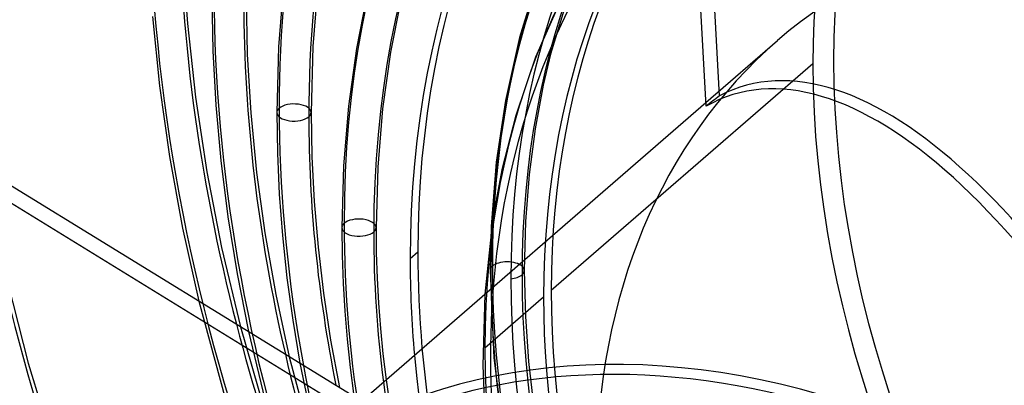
# Model space of a CAD drawing. Header units: millimetres. Extents: x -261 to 249, y -324 to 318.
# Tile 46 of 89: x -87 to -22, y 20 to 44. Entities that reach past the tile are written whole.
import ezdxf

# ---------------------------------------------------------------- set-up
doc = ezdxf.new("R2010")
doc.units = ezdxf.units.MM
doc.layers.add('MAIN-1', color=7, linetype='Continuous')
doc.layers.add('MAIN-2', color=7, linetype='Continuous')

msp = doc.modelspace()

# ---------------------------------------------------------------- linework, layer by layer
at = {"layer": 'MAIN-1'}
for p, q in [((-41.697, 38.384), (-43.287, 67.737)), ((-76.241, 48.561), (-75.93, 43.826)), ((-69.593, 46.477), (-69.918, 42.29)), ((-67.315, 46.523), (-67.654, 42.319)), ((-74.315, 45.552), (-74.251, 42.027)), ((-72.055, 45.552), (-71.98, 41.789)), ((-64.094, 45.644), (-64.773, 42.193)), ((-61.863, 45.26), (-62.524, 41.935)), ((-51.34, 45.291), (-52.968, 41.606)), ((-78.238, 44.294), (-77.772, 39.713)), ((-75.93, 43.826), (-75.402, 38.984)), ((-69.918, 42.29), (-70.029, 37.964)), ((-67.654, 42.319), (-67.769, 37.963)), ((-74.251, 42.027), (-74.056, 38.442)), ((-71.98, 41.789), (-71.751, 37.943)), ((-64.773, 42.193), (-65.306, 38.384)), ((-62.524, 41.935), (-63.051, 38.213)), ((-52.968, 41.606), (-54.286, 37.704)), ((-63.975, 18.652), (-98.777, 40.005)), ((-77.772, 39.713), (-77.11, 35.057)), ((-99.338, 39.216), (-64.82, 18.036)), ((-75.402, 38.984), (-74.65, 34.056)), ((-74.056, 38.442), (-73.726, 34.792)), ((-65.306, 38.384), (-65.632, 34.45)), ((-64.439, 18.936), (-41.71, 38.62)), ((-71.751, 37.943), (-71.364, 34.018)), ((-70.029, 37.964), (-69.988, 35.28)), ((-67.769, 37.963), (-67.719, 35.041)), ((-63.051, 38.213), (-63.373, 34.366)), ((-54.286, 37.704), (-55.165, 34.29)), ((-69.988, 35.28), (-69.863, 32.573)), ((-77.11, 35.057), (-76.248, 30.335)), ((-73.726, 34.792), (-73.258, 31.081)), ((-67.719, 35.041), (-67.566, 32.086)), ((-65.632, 34.45), (-65.743, 30.375)), ((-74.65, 34.056), (-73.669, 29.053)), ((-71.364, 34.018), (-70.814, 30.025)), ((-63.373, 34.366), (-63.483, 30.375)), ((-55.165, 34.29), (-55.767, 31.014)), ((-69.863, 32.573), (-69.654, 29.844)), ((-67.566, 32.086), (-67.31, 29.093)), ((-73.258, 31.081), (-72.649, 27.317)), ((-55.767, 31.014), (-56.31, 25.976)), ((-76.248, 30.335), (-75.174, 25.523)), ((-70.814, 30.025), (-70.097, 25.974)), ((-65.743, 30.375), (-65.721, 28.534)), ((-63.483, 30.375), (-63.464, 28.713)), ((-69.654, 29.844), (-69.358, 27.072)), ((-73.669, 29.053), (-72.415, 23.83)), ((-67.31, 29.093), (-66.947, 26.042)), ((-63.464, 28.713), (-63.409, 27.048)), ((-65.721, 28.534), (-65.655, 26.694)), ((-72.649, 27.317), (-71.898, 23.513)), ((-69.358, 27.072), (-68.976, 24.269)), ((-65.655, 26.694), (-65.546, 24.858)), ((-63.409, 27.048), (-63.318, 25.391)), ((-66.947, 26.042), (-66.476, 22.952)), ((-70.097, 25.974), (-69.209, 21.863)), ((-63.318, 25.391), (-63.19, 23.726)), ((-65.546, 24.858), (-65.395, 23.013)), ((-68.976, 24.269), (-68.503, 21.43)), ((-63.19, 23.726), (-63.025, 22.043)), ((-66.476, 22.952), (-65.894, 19.829)), ((-65.395, 23.013), (-65.198, 21.141)), ((-63.025, 22.043), (-62.822, 20.337)), ((-65.198, 21.141), (-64.957, 19.254))]:
    msp.add_line(p, q, dxfattribs=at)
for centre, major_axis, ratio, start_param, end_param in [((-0.5, -0.433), (159.408, -184.069), 0.75, 0.713724, 3.511855), ((-50, -43.301), (-148.606, 171.596), 0.75, -3.141592, -0.857072), ((-50, -43.301), (147.952, -170.84), 0.75, 0, 2.284521), ((-50, -43.301), (-148.606, 171.596), 0.75, 0, 2.284521), ((-50, -43.301), (147.952, -170.84), 0.75, -3.141592, -0.857072), ((15.652, 13.555), (63.175, -72.949), 0.75, -3.120686, -2.427868), ((10.152, 8.792), (55.778, -64.407), 0.75, -3.126982, -2.427868), ((9.229, 7.992), (-53.263, 61.502), 0.75, -0.000014, 0.713724), ((4.85, 4.2), (-45.95, 53.059), 0.75, 0.039698, 0.635192), ((26.652, 23.082), (77.971, -90.033), 0.75, -2.427868, -2.155356), ((-196.341, 132.144), (191.464, -136.328), 0.248604, -1.301917, -0.755577), ((21.152, 18.319), (70.573, -81.491), 0.75, -2.427868, -2.184936), ((-21.809, -18.887), (18.194, -58.009), 0.376055, 1.923282, 3.222061), ((-68.899, 37.963), (-1.13, 0), 0.5, -0.000094, 2.617994), ((-68.899, 37.963), (-1.13, 0), 0.5, 2.617994, 3.141499), ((15.652, 13.555), (63.175, -72.949), 0.75, -2.427868, -2.220711), ((-64.613, 30.375), (-1.13, 0), 0.5, -0.000094, 2.617994), ((-64.613, 30.375), (-1.13, 0), 0.5, 2.617994, 3.141499), ((10.152, 8.792), (55.778, -64.407), 0.75, -2.427868, -2.295789), ((9.229, 7.992), (-53.263, 61.502), 0.75, 0.713724, 0.803149), ((-34.4, -29.791), (-36.661, 42.332), 0.75, -0.857072, 0.489414), ((-34.15, -29.575), (-36.988, 42.71), 0.75, -0.857072, 0)]:
    msp.add_ellipse(centre, major_axis=major_axis, ratio=ratio, start_param=start_param, end_param=end_param, dxfattribs=at)
at = {"layer": 'MAIN-2'}
for p, q in [((-40.81, 39.066), (-42.374, 67.94)), ((-52.807, 46.823), (-54.013, 42.915)), ((-50.606, 46.266), (-51.968, 41.802)), ((-54.013, 42.915), (-54.949, 38.765)), ((-41.71, 38.62), (-36.987, 42.71)), ((-51.968, 41.802), (-52.443, 39.773)), ((-34.652, 41.18), (-51.919, 26.227)), ((-52.443, 39.773), (-52.979, 36.887)), ((-54.949, 38.765), (-55.557, 34.7)), ((-52.979, 36.887), (-53.372, 33.886)), ((-55.557, 34.7), (-55.893, 30.438)), ((-53.372, 33.886), (-53.615, 30.773)), ((-53.615, 30.773), (-53.697, 27.55)), ((-55.893, 30.438), (-55.957, 27.55)), ((-61.231, 28.332), (-60.726, 28.77)), ((-88.114, 27.997), (-86.433, 21.441)), ((-55.957, 27.55), (-55.711, 21.78)), ((-53.697, 27.55), (-53.626, 24.514)), ((-75.174, 25.523), (-73.421, 19.044)), ((-56.31, 25.976), (-56.43, 21.272)), ((-52.424, 25.79), (-56.302, 22.431)), ((-53.626, 24.514), (-53.421, 21.535)), ((-72.415, 23.83), (-70.659, 17.745)), ((-71.898, 23.513), (-70.604, 18.134)), ((-86.433, 21.441), (-84.407, 14.814)), ((-69.209, 21.863), (-67.663, 15.996)), ((-55.711, 21.78), (-54.953, 15.784)), ((-53.421, 21.535), (-53.077, 18.492)), ((-68.503, 21.43), (-67.613, 17.068)), ((-56.43, 21.272), (-56.297, 17.993)), ((-62.822, 20.337), (-62.26, 16.654))]:
    msp.add_line(p, q, dxfattribs=at)
for centre, major_axis, ratio, start_param, end_param in [((0, 0), (-158.754, 183.313), 0.75, -2.427868, 0.713724), ((27.5, 23.816), (45.95, -53.059), 0.75, 2.284521, 5.426113), ((15.652, 13.555), (-64.655, 74.657), 0.75, 0.000066, 0.713724), ((27, 23.383), (46.605, -53.815), 0.75, -3.141593, -2.427868), ((10.152, 8.792), (-57.257, 66.115), 0.75, 0.004618, 0.713724), ((5.35, 4.633), (46.605, -53.815), 0.75, 2.430775, 3.855317), ((9.734, 8.43), (53.263, -61.502), 0.75, -3.132566, -2.427868), ((26.652, 23.082), (-114.071, 131.718), 0.75, 0.713724, 1.460202), ((10.152, 8.792), (-49.86, 57.573), 0.75, 0.017465, 0.713724), ((9.734, 8.43), (49.617, -57.292), 0.75, -3.126622, -2.427868), ((9.734, 8.43), (-48.623, 56.145), 0.75, 0.016745, 0.713724), ((10.152, 8.792), (48.38, -55.865), 0.75, -3.121394, -2.427868), ((26.652, 23.082), (-102.531, 118.392), 0.75, 0.713724, 1.455819), ((9.229, 7.992), (-46.605, 53.815), 0.75, -0.000014, 0.713724), ((9.734, 8.43), (46.605, -53.815), 0.75, -3.121007, -2.427868), ((-0.5, -0.433), (159.408, -184.069), 0.75, -2.427868, -0.370263), ((0, 0), (-158.754, 183.313), 0.75, 0.713724, 3.855317), ((26.652, 23.082), (-90.99, 105.067), 0.75, 0.713724, 1.450323), ((26.652, 23.082), (-79.45, 91.741), 0.75, 0.713724, 1.443228), ((0, 0), (36.988, -42.71), 0.75, 2.409771, 3.141578), ((-195.779, 132.933), (-191.464, 136.328), 0.248604, 1.839676, 2.405729), ((-8.75, -7.578), (-148.606, 171.596), 0.75, 0.713724, 2.284521), ((21.152, 18.319), (-72.052, 83.199), 0.75, 0.713724, 1.438654), ((-21.191, -18.352), (18.194, -58.009), 0.376055, 1.91123, 3.208853), ((0, 0), (36.988, -42.71), 0.75, 3.141578, 3.855317), ((27, 23.383), (46.605, -53.815), 0.75, -2.427868, -0.857072), ((15.572, 13.486), (86.117, 33.486), 0.542334, 2.058266, 2.071474), ((-68.899, 37.963), (-1.13, 0), 0.5, 3.141499, 5.759587), ((-68.899, 37.963), (-1.13, 0), 0.5, -0.523599, -0.000094), ((15.652, 13.555), (-64.655, 74.657), 0.75, 0.713724, 1.431657), ((26.652, 23.082), (89.511, -103.358), 0.75, -2.23884, -1.692077), ((-64.613, 30.375), (-1.13, 0), 0.5, -0.523599, -0.000094), ((-64.613, 30.375), (-1.13, 0), 0.5, 3.141499, 5.759587), ((10.152, 8.792), (-57.257, 66.115), 0.75, 0.713724, 1.422831), ((9.734, 8.43), (53.263, -61.502), 0.75, -2.427868, -1.72317), ((-54.827, 27.55), (-1.13, 0), 0.5, 2.617994, 5.759587), ((-54.827, 27.55), (-1.13, 0), 0.5, -0.523599, 0.311184), ((9.734, 8.43), (49.617, -57.292), 0.75, -2.427868, -1.729115), ((10.152, 8.792), (-49.86, 57.573), 0.75, 0.713724, 1.409984), ((-54.827, 27.55), (-1.13, 0), 0.5, 1.783211, 2.617994), ((9.734, 8.43), (-48.623, 56.145), 0.75, 0.713724, 1.410703), ((10.152, 8.792), (48.38, -55.865), 0.75, -2.427868, -1.734342), ((4.85, 4.2), (-45.95, 53.059), 0.75, 0.635192, 2.284521), ((9.734, 8.43), (46.605, -53.815), 0.75, -2.427868, -1.73473), ((9.229, 7.992), (-46.605, 53.815), 0.75, 0.713724, 3.141578), ((26.652, 23.082), (77.971, -90.033), 0.75, -2.155356, -1.697185), ((5.35, 4.633), (46.605, -53.815), 0.75, -2.427868, -0.857072), ((21.152, 18.319), (70.573, -81.491), 0.75, -2.184936, -1.702851), ((9.229, 7.992), (-53.263, 61.502), 0.75, 0.803149, 3.127272), ((10.152, 8.792), (55.778, -64.407), 0.75, -2.295789, -1.72213)]:
    msp.add_ellipse(centre, major_axis=major_axis, ratio=ratio, start_param=start_param, end_param=end_param, dxfattribs=at)

doc.saveas('drawing.dxf')
